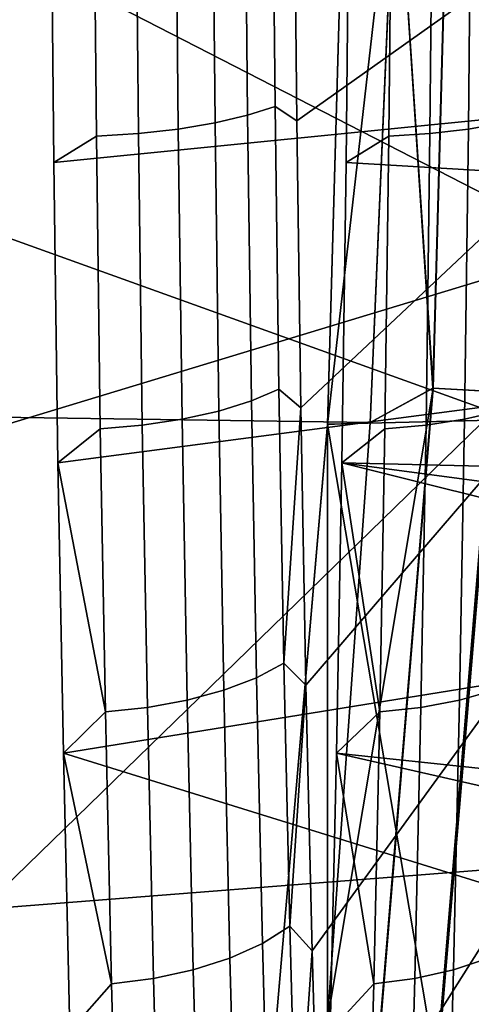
# Model space of a CAD drawing. Header units: metres. Extents: x -25 to 132, y -25 to 25.
# Tile 99 of 256: x 24.052 to 24.578, y -2.072 to -0.924. Entities that reach past the tile are written whole.
import ezdxf

# ---------------------------------------------------------------- set-up
doc = ezdxf.new("R2010")
doc.units = ezdxf.units.M
doc.layers.add('solid_12_061_071_XXX', color=7, linetype='CONTINUOUS')

msp = doc.modelspace()

# ---------------------------------------------------------------- linework, layer by layer
at = {"layer": 'solid_12_061_071_XXX'}
for points in [[(21.567244, -1.076492, 139.908661), (28.055218, -0.547852, 141.54599), (28.055143, 0.547611, 141.545975), (21.562113, -0.000203, 139.929031)], [(24.460333, -1.393445), (-24.49011, -0.696655), (-24.5, 0), (24.490108, -0.696677)], [(23.82851, -0.735173, 115.839165), (23.839844, 0, 115.839172), (24.261578, 0, 115.283745), (24.686983, -1.175556, 114.655403)], [(24.686983, -1.175556, 114.655403), (24.261578, 0, 115.283745), (24.718138, 0, 114.650871)], [(24.533846, -1.35357, 99.494911), (24.571157, 0, 99.494911), (24.49011, -0.696675, 99.5)], [(24.603518, -1.357414, 99.479729), (24.640934, 0, 99.479729), (24.571157, 0, 99.494911), (24.533846, -1.35357, 99.494911)], [(24.603397, -1.381695, 113.5177), (24.642164, 0, 113.5177), (23.789423, -0.413835, 114.73967), (23.789438, -1.089046, 114.710526)], [(24.450289, 0, 99.5), (24.410412, -1.395807, 99.5), (24.49011, -0.696675, 99.5), (24.5, 0, 99.5)], [(24.450289, 0, 100), (24.410416, -1.395689, 100), (24.410412, -1.395807, 99.5), (24.450289, 0, 99.5)], [(24.410416, -1.395689, 100), (24.450289, 0, 100), (24.75942, -1.387037, 100)], [(24.795218, -1.36799, 100.003029), (24.75942, -1.387037, 100), (24.450289, 0, 100), (24.798246, 0, 100)], [(24.57052, 0, 0.004998), (24.533211, -1.353535, 0.004998), (24.490108, -0.696677), (24.5, 0)], [(24.640318, 0, 0.020093), (24.602901, -1.35738, 0.020093), (24.533211, -1.353535, 0.004998), (24.57052, 0, 0.004998)], [(21.582554, -2.151096, 139.847565), (28.065681, -1.642454, 141.50441), (28.055218, -0.547852, 141.54599), (21.567244, -1.076492, 139.908661)], [(24.374779, -1.042193, 121.695778), (24.371408, -0.699486, 121.61763), (24.639517, -0.571634, 122.219307), (24.642197, -0.852008, 122.28141)], [(24.091433, -1.090751, 121.531944), (24.819723, -1.017881, 121.48111), (24.833117, -0.68142, 121.409134), (24.087906, -0.732083, 121.45015)], [(24.317404, -1.035618, 121.609543), (24.314148, -0.694822, 121.534058), (24.346189, -0.687913, 121.571899), (24.349413, -1.025321, 121.646629)], [(24.346189, -0.687913, 121.571899), (24.371408, -0.699486, 121.61763), (24.374779, -1.042193, 121.695778), (24.349413, -1.025321, 121.646629)], [(24.410671, -2.090268), (-24.460337, -1.393401), (-24.49011, -0.696655), (24.460333, -1.393445)], [(24.279442, -1.044465, 121.578133), (24.276157, -0.700758, 121.502007), (24.314148, -0.694822, 121.534058), (24.317404, -1.035618, 121.609543)], [(24.410412, -1.395807, 99.5), (24.460333, -1.393441, 99.5), (24.49011, -0.696675, 99.5)], [(24.533846, -1.35357, 99.494911), (24.49011, -0.696675, 99.5), (24.460333, -1.393441, 99.5)], [(24.533211, -1.353535, 0.004998), (24.460333, -1.393445), (24.490108, -0.696677)], [(24.091433, -1.090751, 121.531944), (24.087906, -0.732083, 121.45015), (24.137716, -0.711234, 121.448509), (24.14105, -1.060079, 121.525772)], [(24.186697, -0.709079, 121.458626), (24.19002, -1.056868, 121.53566), (24.14105, -1.060079, 121.525772), (24.137716, -0.711234, 121.448509)], [(24.19002, -1.056868, 121.53566), (24.186697, -0.709079, 121.458626), (24.233276, -0.705555, 121.476624), (24.236584, -1.051615, 121.553268)], [(24.236584, -1.051615, 121.553268), (24.233276, -0.705555, 121.476624), (24.276157, -0.700758, 121.502007), (24.279442, -1.044465, 121.578133)], [(24.43211, -1.090751, 129.429092), (24.482075, -1.060079, 129.430954), (24.485407, -0.711234, 129.508224), (24.435638, -0.732083, 129.51088)], [(24.53001, -1.056868, 129.416901), (24.533335, -0.709079, 129.493927), (24.485407, -0.711234, 129.508224), (24.482075, -1.060079, 129.430954)], [(24.533335, -0.709079, 129.493927), (24.53001, -1.056868, 129.416901), (24.574884, -1.051615, 129.39534), (24.57819, -0.705555, 129.471985)], [(24.57819, -0.705555, 129.471985), (24.574884, -1.051615, 129.39534), (24.615444, -1.044465, 129.366882), (24.618727, -0.700758, 129.443008)], [(24.435638, -0.732083, 129.51088), (25.938637, -0.879981, 129.416351), (25.886866, -1.177168, 129.341446), (24.43211, -1.090751, 129.429092)], [(23.788847, -1.470805, 115.846336), (23.82851, -0.735173, 115.839165), (24.686983, -1.175556, 114.655403), (24.685722, -1.19917, 114.655579)], [(24.379461, -1.37651, 121.804298), (24.374779, -1.042193, 121.695778), (24.642197, -0.852008, 122.28141), (24.645918, -1.125898, 122.367683)], [(24.096333, -1.440637, 121.645523), (24.80151, -1.348215, 121.581642), (24.819723, -1.017881, 121.48111), (24.091433, -1.090751, 121.531944)], [(24.321928, -1.368533, 121.714409), (24.317404, -1.035618, 121.609543), (24.349413, -1.025321, 121.646629), (24.353891, -1.354925, 121.750458)], [(24.349413, -1.025321, 121.646629), (24.374779, -1.042193, 121.695778), (24.379461, -1.37651, 121.804298), (24.353891, -1.354925, 121.750458)], [(24.284004, -1.380224, 121.683899), (24.279442, -1.044465, 121.578133), (24.317404, -1.035618, 121.609543), (24.321928, -1.368533, 121.714409)], [(24.194637, -1.396614, 121.642677), (24.19002, -1.056868, 121.53566), (24.236584, -1.051615, 121.553268), (24.241177, -1.389672, 121.65976)], [(24.241177, -1.389672, 121.65976), (24.236584, -1.051615, 121.553268), (24.279442, -1.044465, 121.578133), (24.284004, -1.380224, 121.683899)], [(24.53001, -1.056868, 129.416901), (24.525394, -1.396614, 129.309875), (24.57029, -1.389672, 129.288849), (24.574884, -1.051615, 129.39534)], [(24.574884, -1.051615, 129.39534), (24.57029, -1.389672, 129.288849), (24.61088, -1.380224, 129.261124), (24.615444, -1.044465, 129.366882)], [(24.096333, -1.440637, 121.645523), (24.091433, -1.090751, 121.531944), (24.14105, -1.060079, 121.525772), (24.145681, -1.400857, 121.633125)], [(24.19002, -1.056868, 121.53566), (24.194637, -1.396614, 121.642677), (24.145681, -1.400857, 121.633125), (24.14105, -1.060079, 121.525772)], [(24.427212, -1.440637, 129.315506), (24.477444, -1.400857, 129.323608), (24.482075, -1.060079, 129.430954), (24.43211, -1.090751, 129.429092)], [(24.525394, -1.396614, 129.309875), (24.53001, -1.056868, 129.416901), (24.482075, -1.060079, 129.430954), (24.477444, -1.400857, 129.323608)], [(24.603397, -1.381695, 113.5177), (23.789438, -1.089046, 114.710526), (23.789492, -2.172635, 114.608658)], [(24.43211, -1.090751, 129.429092), (25.886866, -1.177168, 129.341446), (25.820368, -1.473823, 129.242783), (24.427212, -1.440637, 129.315506)], [(24.385414, -1.699742, 121.942329), (24.379461, -1.37651, 121.804298), (24.645918, -1.125898, 122.367683), (24.650654, -1.39122, 122.477486)], [(23.788883, -2.171416, 115.777367), (23.788847, -1.470805, 115.846336), (24.685722, -1.19917, 114.655579), (24.592705, -2.361535, 114.668396)], [(24.102564, -1.778923, 121.789978), (24.77894, -1.669979, 121.710236), (24.80151, -1.348215, 121.581642), (24.096333, -1.440637, 121.645523)], [(24.533211, -1.353535, 0.004998), (24.421394, -2.702959, 0.004998), (24.410671, -2.090268), (24.460333, -1.393445)], [(24.533846, -1.35357, 99.494911), (24.460333, -1.393441, 99.5), (24.410671, -2.090264, 99.5)], [(24.422028, -2.703029, 99.494911), (24.533846, -1.35357, 99.494911), (24.410671, -2.090264, 99.5)], [(24.602901, -1.35738, 0.020093), (24.490768, -2.710638, 0.020093), (24.421394, -2.702959, 0.004998), (24.533211, -1.353535, 0.004998)], [(24.491381, -2.710705, 99.479729), (24.603518, -1.357414, 99.479729), (24.533846, -1.35357, 99.494911), (24.422028, -2.703029, 99.494911)], [(24.327686, -1.691032, 121.84787), (24.321928, -1.368533, 121.714409), (24.353891, -1.354925, 121.750458), (24.359592, -1.674217, 121.882584)], [(24.359592, -1.674217, 121.882584), (24.353891, -1.354925, 121.750458), (24.379461, -1.37651, 121.804298)], [(24.690737, -1.362226, 113.368919), (24.603397, -1.381695, 113.5177), (24.487219, -2.759045, 113.5177), (24.578203, -2.720315, 113.368919)], [(24.669735, -1.361067, 0.044977), (24.557297, -2.718001, 0.044977), (24.490768, -2.710638, 0.020093), (24.602901, -1.35738, 0.020093)], [(24.557878, -2.718065, 99.454758), (24.670319, -1.361099, 99.454758), (24.603518, -1.357414, 99.479729), (24.491381, -2.710705, 99.479729)], [(24.732347, -1.364522, 0.079142), (24.619623, -2.724899, 0.079142), (24.557297, -2.718001, 0.044977), (24.669735, -1.361067, 0.044977)], [(24.620161, -2.724959, 99.420509), (24.732887, -1.364551, 99.420509), (24.670319, -1.361099, 99.454758), (24.557878, -2.718065, 99.454758)], [(24.289812, -1.705478, 121.818497), (24.284004, -1.380224, 121.683899), (24.321928, -1.368533, 121.714409), (24.327686, -1.691032, 121.84787)], [(24.359592, -1.674217, 121.882584), (24.379461, -1.37651, 121.804298), (24.385414, -1.699742, 121.942329)], [(24.603397, -1.381695, 113.5177), (23.789492, -2.172635, 114.608658), (23.789579, -3.246, 114.439705), (24.487219, -2.759045, 113.5177)], [(24.247023, -1.717152, 121.79528), (24.241177, -1.389672, 121.65976), (24.284004, -1.380224, 121.683899), (24.289812, -1.705478, 121.818497)], [(24.682207, -2.731826, 100.003029), (24.642782, -2.772377, 100), (24.410416, -1.395689, 100), (24.75942, -1.387037, 100)], [(24.57029, -1.389672, 129.288849), (24.564444, -1.717152, 129.153336), (24.605074, -1.705478, 129.126511), (24.61088, -1.380224, 129.261124)], [(24.410671, -2.090268), (-24.410677, -2.090201), (-24.460337, -1.393401)], [(24.194637, -1.396614, 121.642677), (24.200512, -1.72573, 121.778877), (24.151573, -1.730973, 121.76973), (24.145681, -1.400857, 121.633125)], [(24.200512, -1.72573, 121.778877), (24.194637, -1.396614, 121.642677), (24.241177, -1.389672, 121.65976), (24.247023, -1.717152, 121.79528)], [(24.410416, -1.395689, 100), (24.290895, -2.787285, 100), (24.290911, -2.787137, 99.5), (24.410412, -1.395807, 99.5)], [(24.290895, -2.787285, 100), (24.410416, -1.395689, 100), (24.642782, -2.772377, 100)], [(24.410412, -1.395807, 99.5), (24.290911, -2.787137, 99.5), (24.410671, -2.090264, 99.5)], [(24.392593, -2.009287, 122.108742), (24.385414, -1.699742, 121.942329), (24.650654, -1.39122, 122.477486), (24.65637, -1.645954, 122.60997)], [(24.410412, -1.395807, 99.5), (24.410671, -2.090264, 99.5), (24.460333, -1.393441, 99.5)], [(24.519518, -1.72573, 129.173676), (24.525394, -1.396614, 129.309875), (24.477444, -1.400857, 129.323608), (24.47155, -1.730973, 129.186996)], [(24.525394, -1.396614, 129.309875), (24.519518, -1.72573, 129.173676), (24.564444, -1.717152, 129.153336), (24.57029, -1.389672, 129.288849)], [(24.096333, -1.440637, 121.645523), (24.145681, -1.400857, 121.633125), (24.151573, -1.730973, 121.76973)], [(24.427212, -1.440637, 129.315506), (24.47155, -1.730973, 129.186996), (24.477444, -1.400857, 129.323608)], [(24.102564, -1.778923, 121.789978), (24.096333, -1.440637, 121.645523), (24.151573, -1.730973, 121.76973)], [(24.427212, -1.440637, 129.315506), (25.739662, -1.768115, 129.119354), (25.694305, -1.91364, 129.048111), (24.420979, -1.778923, 129.171051)], [(24.427212, -1.440637, 129.315506), (24.420979, -1.778923, 129.171051), (24.47155, -1.730973, 129.186996)], [(24.427212, -1.440637, 129.315506), (25.820368, -1.473823, 129.242783), (25.781723, -1.62141, 129.184219)], [(24.427212, -1.440637, 129.315506), (25.781723, -1.62141, 129.184219), (25.739662, -1.768115, 129.119354)], [(21.608002, -3.222389, 139.745895), (28.086515, -2.734499, 141.421341), (28.065681, -1.642454, 141.50441), (21.582554, -2.151096, 139.847565)], [(24.40094, -2.302655, 122.302216), (24.392593, -2.009287, 122.108742), (24.65637, -1.645954, 122.60997), (24.663021, -1.88816, 122.76413)], [(24.102564, -1.778923, 121.789978), (24.752647, -1.980759, 121.866211), (24.77894, -1.669979, 121.710236)], [(24.334633, -2.000661, 122.008904), (24.327686, -1.691032, 121.84787), (24.359592, -1.674217, 121.882584), (24.36647, -1.980767, 122.042015)], [(24.36647, -1.980767, 122.042015), (24.359592, -1.674217, 121.882584), (24.385414, -1.699742, 121.942329)], [(24.296818, -2.017752, 121.980904), (24.289812, -1.705478, 121.818497), (24.327686, -1.691032, 121.84787), (24.334633, -2.000661, 122.008904)], [(24.254078, -2.031564, 121.958801), (24.247023, -1.717152, 121.79528), (24.289812, -1.705478, 121.818497), (24.296818, -2.017752, 121.980904)], [(24.36647, -1.980767, 122.042015), (24.385414, -1.699742, 121.942329), (24.392593, -2.009287, 122.108742)], [(24.564444, -1.717152, 129.153336), (24.55739, -2.031564, 128.989807), (24.598068, -2.017752, 128.964111), (24.605074, -1.705478, 129.126511)], [(24.207602, -2.041713, 121.943214), (24.200512, -1.72573, 121.778877), (24.247023, -1.717152, 121.79528), (24.254078, -2.031564, 121.958801)], [(24.519518, -1.72573, 129.173676), (24.512428, -2.041713, 129.009338), (24.55739, -2.031564, 128.989807), (24.564444, -1.717152, 129.153336)], [(24.102564, -1.778923, 121.789978), (24.151573, -1.730973, 121.76973), (24.158686, -2.047916, 121.93457)], [(24.200512, -1.72573, 121.778877), (24.207602, -2.041713, 121.943214), (24.158686, -2.047916, 121.93457), (24.151573, -1.730973, 121.76973)], [(24.420979, -1.778923, 129.171051), (24.464439, -2.047916, 129.022171), (24.47155, -1.730973, 129.186996)], [(24.512428, -2.041713, 129.009338), (24.519518, -1.72573, 129.173676), (24.47155, -1.730973, 129.186996), (24.464439, -2.047916, 129.022171)], [(24.102564, -1.778923, 121.789978), (24.110079, -2.102887, 121.964149), (24.738367, -2.131262, 121.95417), (24.752647, -1.980759, 121.866211)], [(24.110079, -2.102887, 121.964149), (24.102564, -1.778923, 121.789978), (24.158686, -2.047916, 121.93457)], [(24.420979, -1.778923, 129.171051), (25.645987, -2.057551, 128.970428), (25.594822, -2.199491, 128.886322), (24.413465, -2.102887, 128.996887)], [(24.420979, -1.778923, 129.171051), (24.413465, -2.102887, 128.996887), (24.464439, -2.047916, 129.022171)], [(24.420979, -1.778923, 129.171051), (25.694305, -1.91364, 129.048111), (25.645987, -2.057551, 128.970428)], [(24.410385, -2.577484, 122.521179), (24.40094, -2.302655, 122.302216), (24.663021, -1.88816, 122.76413), (24.670555, -2.115997, 122.938789)], [(24.342716, -2.295064, 122.196281), (24.334633, -2.000661, 122.008904), (24.36647, -1.980767, 122.042015), (24.374474, -2.272243, 122.227539)], [(24.374474, -2.272243, 122.227539), (24.36647, -1.980767, 122.042015), (24.392593, -2.009287, 122.108742)], [(24.30497, -2.31467, 122.169884), (24.296818, -2.017752, 121.980904), (24.334633, -2.000661, 122.008904), (24.342716, -2.295064, 122.196281)], [(24.262285, -2.330515, 122.149078), (24.254078, -2.031564, 121.958801), (24.296818, -2.017752, 121.980904), (24.30497, -2.31467, 122.169884)], [(24.374474, -2.272243, 122.227539), (24.392593, -2.009287, 122.108742), (24.40094, -2.302655, 122.302216)], [(24.55739, -2.031564, 128.989807), (24.549181, -2.330515, 128.79953), (24.589916, -2.31467, 128.775131), (24.598068, -2.017752, 128.964111)], [(24.207602, -2.041713, 121.943214), (24.215851, -2.342157, 122.134438), (24.16696, -2.349272, 122.126373), (24.158686, -2.047916, 121.93457)], [(24.215851, -2.342157, 122.134438), (24.207602, -2.041713, 121.943214), (24.254078, -2.031564, 121.958801), (24.262285, -2.330515, 122.149078)], [(24.504179, -2.342157, 128.818115), (24.512428, -2.041713, 129.009338), (24.464439, -2.047916, 129.022171), (24.456163, -2.349272, 128.830353)], [(24.512428, -2.041713, 129.009338), (24.504179, -2.342157, 128.818115), (24.549181, -2.330515, 128.79953), (24.55739, -2.031564, 128.989807)], [(24.110079, -2.102887, 121.964149), (24.158686, -2.047916, 121.93457), (24.16696, -2.349272, 122.126373)], [(24.413465, -2.102887, 128.996887), (24.456163, -2.349272, 128.830353), (24.464439, -2.047916, 129.022171)]]:
    msp.add_3dface(points, dxfattribs=at)

doc.saveas('drawing.dxf')
